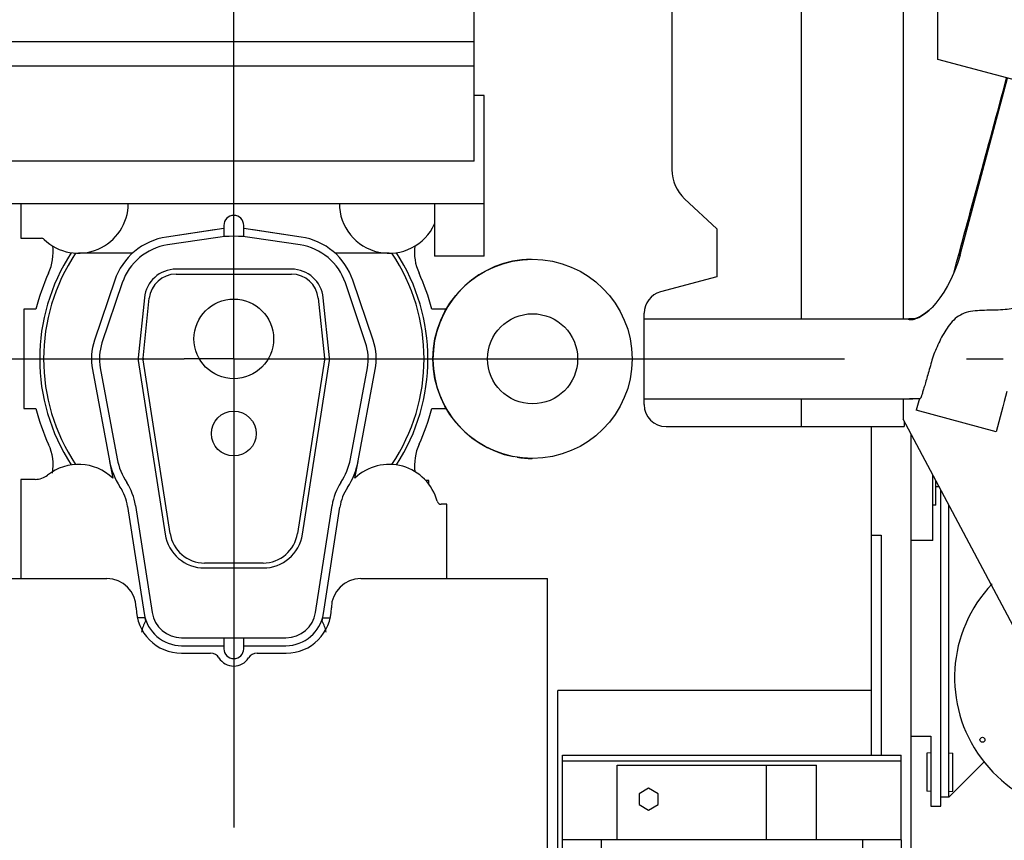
# Model space of a CAD drawing. Header units: millimetres. Extents: x 0 to 1189, y 0 to 841.
# Tile 9 of 175: x 277 to 317, y 71 to 104. Entities that reach past the tile are written whole.
import ezdxf
from ezdxf.enums import TextEntityAlignment as Align

# ---------------------------------------------------------------- set-up
doc = ezdxf.new("R2010")
doc.units = ezdxf.units.MM
doc.header["$LTSCALE"] = 65.395
doc.linetypes.add('CENTER', pattern=[0.6, 0.375, -0.075, 0.075, -0.075])
doc.layers.get('0').update_dxf_attribs({"linetype": 'CONTINUOUS'})
for name, color, linetype in [('25007_060000_TLKGS_KGS_V_ABL2251', 7, 'CONTINUOUS'), ('25007_061000_TLKGS_KGS_V_ABL2252', 7, 'CONTINUOUS'), ('25007_062000_TLKGS_KGS_TL_V_ABL2264', 7, 'CONTINUOUS'), ('25007_116500_03_SIMPLE1_A_ABL2517', 7, 'CONTINUOUS'), ('25007_116500_03_SIMPLE1_T1_A_PBL2518', 7, 'CONTINUOUS'), ('25007_116500_03_SIMPLE1_T2_C_PBL2519', 7, 'CONTINUOUS'), ('25007_153200_271312_ABL2267', 7, 'CONTINUOUS'), ('25007_210700_21_SIMPLE1_A_ABL2295', 7, 'CONTINUOUS'), ('25007_210700_21_SIMPLE1_T1_A_PBL2297', 7, 'CONTINUOUS'), ('25007_210700_21_SIMPLE1_T2_A_PBL2296', 7, 'CONTINUOUS'), ('25007_452000_10_SIMPLE1_A_ABL2270', 7, 'CONTINUOUS'), ('25007_452000_10_SIMPLE1_T1_A_PBL2271', 7, 'CONTINUOUS'), ('25007_634500_05_SIMPLE1_A_ABL2285', 7, 'CONTINUOUS'), ('25007_634500_05_SIMPLE1_T1_A_PBL2286', 7, 'CONTINUOUS'), ('25007_644000_02_SIMPLE1_C_ABL2314', 7, 'CONTINUOUS'), ('25007_644000_02_SIMPLE1_T1_C_PBL2315', 7, 'CONTINUOUS'), ('25007_728000_05_SIMPLE1_F_ABL2265', 7, 'CONTINUOUS'), ('25007_728000_05_SIMPLE1_T1_F_PBL2266', 7, 'CONTINUOUS'), ('25007_766000_04_SIMPLE1_T1_X_PBL2254', 7, 'CONTINUOUS'), ('25007_766000_04_SIMPLE1_X_ABL2253', 7, 'CONTINUOUS'), ('25067_000000_IMO-2_SKL_PBL2327', 7, 'CONTINUOUS'), ('25067_000000_TLKGS_MARKETING_ABL2250', 7, 'CONTINUOUS'), ('25067_030000_TLKGS_V_ABL2257', 7, 'CONTINUOUS'), ('25067_100000_TLKGS_V_ABL2258', 7, 'CONTINUOUS'), ('25067_111000_21_SIMPLE1_A_ABL2279', 7, 'CONTINUOUS'), ('25067_111000_21_SIMPLE1_T1_A_PBL2280', 7, 'CONTINUOUS'), ('25067_111000_21_SIMPLE1_T2_A_PBL2317', 7, 'CONTINUOUS'), ('25067_111200_24_SIMPLE1_T10_X_PBL2316', 7, 'CONTINUOUS'), ('25067_111200_24_SIMPLE1_X_ABL2259', 7, 'CONTINUOUS'), ('25067_171000_21_SIMPLE1_A_ABL2282', 7, 'CONTINUOUS'), ('25067_171000_21_SIMPLE1_T1_A_PBL2284', 7, 'CONTINUOUS'), ('25067_200000_TLKGS_V_ABL2294', 7, 'CONTINUOUS'), ('25067_700000_TLKGS_V_ABL2323', 7, 'CONTINUOUS'), ('25067_727000_27_SIMPLE1_A_ABL2324', 7, 'CONTINUOUS'), ('25067_727000_27_SIMPLE1_T1_A_PBL2325', 7, 'CONTINUOUS'), ('6M25C_GENSET_STD_GRUNDRAHMEN_ABL2248', 7, 'CONTINUOUS'), ('6M25C_GENSET_STD_GRUNDRAHMEN_T1_PBL2249', 7, 'CONTINUOUS'), ('9M25C_C33-12224-04_PBL2289', 7, 'CONTINUOUS'), ('D6796-16_PBL2268', 7, 'CONTINUOUS'), ('D6796-16_PBL2269', 7, 'CONTINUOUS'), ('oben_13_VBL2245', 7, 'CONTINUOUS')]:
    doc.layers.add(name, color=color, linetype=linetype)
doc.styles.get("Standard").update_dxf_attribs({"font": 'txt', "width": 0.6})
doc.dimstyles.new('DIMSTYLE_1', dxfattribs={"dimtxt": 3.5, "dimasz": 3.5, "dimexe": 1.8, "dimexo": 0, "dimgap": 0.875, "dimtad": 1, "dimlfac": 25, "dimdsep": 46, "dimtxsty": 'Standard', "dimblk": '_FILLED', "dimblk1": '_FILLED', "dimblk2": '_FILLED', "dimcen": 0.09, "dimadec": 0, "dimazin": 0, "dimtp": 2, "dimtm": 2, "dimtfac": 1, "dimtofl": 0, "dimtmove": 0, "dimatfit": 3, "dimldrblk": '_FILLED', "dimfxl": 1, "dimtolj": 1, "dimarcsym": 0})
doc.dimstyles.new('DIMSTYLE_2', dxfattribs={"dimtxt": 3.5, "dimasz": 3.5, "dimexe": 1.8, "dimexo": 0, "dimgap": 0.875, "dimtad": 1, "dimdec": 0, "dimlfac": 25, "dimdsep": 46, "dimtxsty": 'Standard', "dimblk": '_FILLED', "dimblk1": '_FILLED', "dimblk2": '_FILLED', "dimcen": 0.09, "dimadec": 0, "dimazin": 0, "dimtp": 2, "dimtm": 2, "dimtfac": 1, "dimtdec": 0, "dimtofl": 0, "dimtmove": 0, "dimatfit": 3, "dimldrblk": '_FILLED', "dimfxl": 1, "dimtolj": 1, "dimarcsym": 0})

# ---------------------------------------------------------------- blocks, each defined once
blk = doc.blocks.new('_FILLED')
at = {"color": 0, "linetype": 'ByBlock'}
blk.add_solid([(0, 0), (-1, 0.167), (-1, -0.167)], dxfattribs=at)
blk = doc.blocks.new('*D6')
at = {"color": 2, "linetype": 'Continuous'}
for p, q in [((352.456, 141.96), (383.878, 141.96)), ((382.078, 141.96), (382.078, 96.98)), ((382.078, 52), (382.078, 96.98)), ((316.4, 52), (383.878, 52))]:
    blk.add_line(p, q, dxfattribs=at)
at = {"color": 2, "linetype": 'Continuous', "xscale": 3.5, "yscale": 3.5, "zscale": 3.5}
for p, rotation in [((382.078, 141.96), 90), ((382.078, 52), 270)]:
    blk.add_blockref('_FILLED', p, dxfattribs=dict(at, rotation=rotation))
at = {"color": 2, "linetype": 'Continuous', "width": 0.690476}
blk.add_text('2249', height=3.5, rotation=90, dxfattribs=at).set_placement((381.203, 96.98), align=Align.CENTER)
blk = doc.blocks.new('*D7')
at = {"color": 2, "linetype": 'Continuous'}
for p, q in [((45.68, 95.88), (45.68, 152.84)), ((372.078, 106.897), (372.078, 152.84)), ((45.68, 151.04), (208.879, 151.04)), ((372.078, 151.04), (208.879, 151.04))]:
    blk.add_line(p, q, dxfattribs=at)
at = {"color": 2, "linetype": 'Continuous', "xscale": 3.5, "yscale": 3.5, "zscale": 3.5, "rotation": 180}
blk.add_blockref('_FILLED', (45.68, 151.04), dxfattribs=at)
at = {"color": 2, "linetype": 'Continuous', "xscale": 3.5, "yscale": 3.5, "zscale": 3.5}
blk.add_blockref('_FILLED', (372.078, 151.04), dxfattribs=at)
at = {"color": 2, "linetype": 'Continuous', "width": 0.636905}
blk.add_text('8160', height=3.5, dxfattribs=at).set_placement((208.879, 151.915), align=Align.CENTER)
blk = doc.blocks.new('6M25C_GENSET_STD_GRUNDRAHMEN_T1_PBL2249', base_point=(181.7, 90))
at = {"layer": '6M25C_GENSET_STD_GRUNDRAHMEN_T1_PBL2249', "color": 7, "linetype": 'Continuous'}
for p, q in [((314.4, 72.04), (314.4, 84.734)), ((313.2, 74.84), (314, 74.84)), ((314, 74.84), (314, 72.04)), ((314, 72.04), (314.4, 72.04))]:
    blk.add_line(p, q, dxfattribs=at)
blk = doc.blocks.new('6M25C_GENSET_STD_GRUNDRAHMEN_ABL2248', base_point=(181.7, 90))
at = {"layer": '6M25C_GENSET_STD_GRUNDRAHMEN_T1_PBL2249'}
blk.add_blockref('6M25C_GENSET_STD_GRUNDRAHMEN_T1_PBL2249', (181.7, 90), dxfattribs=at)
blk = doc.blocks.new('25007_766000_04_SIMPLE1_T1_X_PBL2254', base_point=(303.159, 59.056))
at = {"layer": '25007_766000_04_SIMPLE1_T1_X_PBL2254', "color": 7, "linetype": 'Continuous'}
for p, q in [((297.9, 65.632), (297.9, 64.6)), ((297.9, 64.6), (299.02, 64.6)), ((299.02, 64.44), (297.12, 64.44)), ((297.12, 63.56), (297.12, 64.44)), ((299.2, 64), (297.12, 64)), ((296.4, 63.4), (299.2, 63.4)), ((296.4, 53.4), (296.4, 63.4)), ((299.2, 63.56), (297.12, 63.56)), ((299.602, 61.56), (297.406, 59.364)), ((299.467, 61.425), (299.139, 61.236)), ((301.728, 60.928), (301.559, 61.56)), ((309.462, 58.944), (302.492, 61.344)), ((309.918, 60.268), (306.166, 61.56)), ((308.4, 61.56), (308.4, 60.791)), ((298.672, 57.872), (301.728, 60.928)), ((301.686, 61.084), (303.114, 61.084)), ((302.036, 60.459), (301.695, 61.05)), ((303.105, 61.05), (302.764, 60.459)), ((303.125, 61.126), (303.072, 60.928)), ((303.072, 60.928), (306.128, 57.872)), ((308.986, 60.589), (308.531, 59.265)), ((297.957, 59.915), (298.294, 60.498)), ((298.364, 60.461), (298.175, 60.133)), ((302.4, 60.407), (302.4, 60.359)), ((302.4, 60.359), (302.4, 59.402)), ((309.918, 60.268), (309.462, 58.944)), ((307.394, 59.364), (306.948, 59.81)), ((297.406, 59.364), (297.378, 58.799)), ((302.32, 57.76), (302.32, 59.401)), ((302.4, 59.398), (302.4, 59.061)), ((302.48, 59.401), (302.48, 57.76)), ((307.422, 58.799), (307.394, 59.364)), ((302.44, 58.982), (302.36, 58.982)), ((302.426, 59.062), (302.374, 59.062)), ((308.4, 59.31), (308.4, 53.4)), ((297.378, 58.799), (297.589, 58.349)), ((302.48, 58.8), (302.32, 58.8)), ((307.211, 58.349), (307.422, 58.799)), ((297.91, 58.076), (298.672, 57.872)), ((299.096, 57.497), (298.252, 57.984)), ((298.55, 57.905), (299.141, 57.564)), ((305.659, 57.564), (306.25, 57.905)), ((306.548, 57.984), (305.704, 57.497)), ((306.128, 57.872), (306.89, 58.076)), ((299.49, 57.089), (299.49, 55.52)), ((299.559, 56.8), (299.559, 57.295)), ((300.199, 57.28), (301.84, 57.28)), ((302.96, 57.28), (304.601, 57.28)), ((305.241, 56.8), (305.241, 57.295)), ((305.31, 57.089), (305.31, 55.52)), ((305.241, 56.8), (299.559, 56.8)), ((300.8, 52.81), (300.8, 56.8)), ((304, 52.81), (304, 56.8)), ((299.842, 55.52), (299.26, 55.52)), ((299.26, 55.08), (299.26, 55.52)), ((300.8, 55.52), (300.558, 55.52)), ((304.242, 55.52), (304, 55.52)), ((305.54, 55.52), (304.958, 55.52)), ((305.54, 55.08), (305.54, 55.52)), ((299.842, 55.08), (299.26, 55.08)), ((299.49, 55.08), (299.49, 54.746)), ((300.8, 55.08), (300.558, 55.08)), ((304.242, 55.08), (304, 55.08)), ((305.54, 55.08), (304.958, 55.08)), ((305.31, 55.08), (305.31, 54.746)), ((299.49, 54.746), (300.8, 54.746)), ((304, 54.771), (300.8, 54.771)), ((304, 54.746), (305.31, 54.746)), ((299.014, 54.36), (297.24, 54.36)), ((297.24, 54.36), (297.24, 53.64)), ((300.8, 54.54), (298.06, 54.54)), ((298.06, 54.36), (298.06, 54.54)), ((298.28, 54.36), (298.28, 53.64)), ((298.88, 54.243), (298.88, 53.757)), ((307.2, 54.54), (304, 54.54)), ((308.02, 54.36), (306.166, 54.36)), ((306.98, 54.36), (306.98, 53.64)), ((307.2, 54.36), (307.2, 54.54)), ((308.02, 54.36), (308.02, 53.64)), ((304, 53.989), (300.8, 53.989)), ((301.93, 53.971), (301.26, 53.606)), ((303.31, 53.971), (301.93, 53.971)), ((301.93, 53.971), (301.93, 53.428)), ((303.98, 53.606), (303.31, 53.971)), ((303.31, 53.971), (303.31, 53.428)), ((306.38, 54.011), (306.38, 54)), ((300.8, 53.4), (296.4, 53.4)), ((299.014, 53.64), (297.24, 53.64)), ((298.06, 53.46), (298.06, 53.64)), ((300.8, 53.46), (298.06, 53.46)), ((301.26, 53.606), (301.26, 52.764)), ((301.93, 53.428), (301.26, 53.145)), ((303.31, 53.428), (301.93, 53.428)), ((303.98, 53.145), (303.31, 53.428)), ((303.98, 52.764), (303.98, 53.606)), ((307.2, 53.46), (304, 53.46)), ((308.4, 53.4), (304, 53.4)), ((308.02, 53.64), (306.166, 53.64)), ((307.2, 53.46), (307.2, 53.64)), ((301.26, 53.36), (300.8, 53.36)), ((304, 53.36), (303.98, 53.36)), ((301.26, 52.81), (300.8, 52.81)), ((301.26, 52.764), (301.93, 52.481)), ((303.31, 52.481), (303.98, 52.764)), ((304, 52.81), (303.98, 52.81)), ((301.93, 52.481), (303.31, 52.481))]:
    blk.add_line(p, q, dxfattribs=at)
for centre, radius, start, end in [((300.2, 59.4), 2.42, 114.4163, 171.2371), ((300.2, 59.4), 2.2, 107.4861, 150.0635), ((302.4, 62.116), 0.778, 224.5154, 315.4846), ((300.2, 59.4), 2.12, 120.017, 149.983), ((300.2, 59.4), 2.2, 344.5183, 45.4814), ((300.2, 59.4), 2.42, 24.5952, 44.2527), ((304.6, 59.4), 2.42, 135.7477, 155.4048), ((304.6, 59.4), 2.2, 134.5174, 195.4831), ((300.2, 59.4), 2.12, 0.017, 29.983), ((304.6, 59.4), 2.12, 150.017, 179.983), ((304.6, 59.4), 2.42, 8.7633, 9.4799), ((297.85, 58.77), 0.48, 169.5624, 234.4135), ((306.95, 58.77), 0.48, 305.5865, 10.4376), ((300.2, 59.4), 2.42, 215.7039, 254.6421), ((301.84, 57.76), 0.48, 269.983, 0.017), ((302.96, 57.76), 0.48, 179.983, 270.017), ((304.6, 59.4), 2.42, 285.3588, 324.2963), ((300.2, 59.4), 2.2, 239.8773, 253.0735), ((300.2, 59.4), 2.12, 240.017, 269.983), ((304.6, 59.4), 2.12, 270.017, 299.983), ((304.6, 59.4), 2.2, 286.9276, 300.1227), ((300.2, 55.3), 0.44, 30, 150), ((300.2, 55.3), 0.42, 31.5513, 148.4487), ((304.6, 55.3), 0.44, 30, 150), ((304.6, 55.3), 0.42, 31.5513, 148.4487), ((300.2, 55.3), 0.44, 210, 330), ((300.2, 55.3), 0.42, 211.5513, 328.4487), ((304.6, 55.3), 0.44, 210, 330), ((304.6, 55.3), 0.42, 211.5513, 328.4487), ((299.21, 54), 0.41, 216.4008, 143.5992), ((305.97, 54), 0.41, 1.56, 360)]:
    blk.add_arc(centre, radius, start, end, dxfattribs=at)
for points, knots in [([(297.589, 58.349), (297.601, 58.333), (297.625, 58.302), (297.662, 58.258), (297.7, 58.215), (297.738, 58.176), (297.778, 58.142), (297.82, 58.113), (297.864, 58.091), (297.894, 58.08), (297.91, 58.076)], [0, 0, 0, 0, 0.138008, 0.27417, 0.40684, 0.534831, 0.657523, 0.775139, 0.888691, 1, 1, 1, 1]), ([(306.89, 58.076), (306.906, 58.08), (306.936, 58.091), (306.98, 58.113), (307.022, 58.142), (307.062, 58.176), (307.1, 58.215), (307.138, 58.258), (307.175, 58.302), (307.199, 58.333), (307.211, 58.349)], [0, 0, 0, 0, 0.111309, 0.224861, 0.342477, 0.465169, 0.59316, 0.72583, 0.861992, 1, 1, 1, 1])]:
    blk.add_open_spline(points, degree=3, knots=knots, dxfattribs=at)
blk = doc.blocks.new('25007_766000_04_SIMPLE1_X_ABL2253', base_point=(303.159, 59.056))
at = {"layer": '25007_766000_04_SIMPLE1_T1_X_PBL2254'}
blk.add_blockref('25007_766000_04_SIMPLE1_T1_X_PBL2254', (303.159, 59.056), dxfattribs=at)
blk = doc.blocks.new('25007_452000_10_SIMPLE1_T1_A_PBL2271', base_point=(308.212, 69.12))
at = {"layer": '25007_452000_10_SIMPLE1_T1_A_PBL2271', "color": 7, "linetype": 'Continuous'}
for p, q in [((311.62, 76.68), (299.02, 76.68)), ((299.02, 64.08), (299.02, 76.68)), ((311.62, 74.08), (311.62, 76.68)), ((299.2, 74.08), (312.8, 74.08)), ((299.2, 73.86), (299.2, 74.08)), ((312.8, 70.68), (312.8, 74.08)), ((299.2, 73.86), (312.8, 73.86)), ((299.2, 70.68), (299.2, 73.86)), ((301.4, 73.68), (309.4, 73.68)), ((301.4, 70.68), (301.4, 73.68)), ((307.4, 70.68), (307.4, 73.68)), ((309.4, 70.68), (309.4, 73.68)), ((302.663, 72.756), (302.282, 72.536)), ((302.282, 72.536), (302.282, 72.096)), ((303.044, 72.536), (302.663, 72.756)), ((303.044, 72.096), (303.044, 72.536)), ((302.282, 72.096), (302.663, 71.876)), ((302.663, 71.876), (303.044, 72.096)), ((312.82, 70.68), (299.2, 70.68)), ((299.2, 61.56), (299.2, 70.68)), ((300.77, 61.56), (300.77, 70.68)), ((311.27, 61.56), (311.27, 70.68)), ((312.82, 61.56), (312.82, 70.68)), ((314.28, 69.995), (313.48, 69.995)), ((313.48, 69.995), (313.48, 68.08)), ((314.28, 69.995), (314.28, 68.08)), ((312.82, 68.08), (314.86, 68.08)), ((314.86, 68.08), (314.86, 68.06)), ((314.86, 68.06), (315.02, 68.06)), ((315.02, 68.06), (315.02, 66.28)), ((315.38, 66.6), (315.02, 66.6)), ((315.38, 64.6), (315.38, 66.6)), ((312.82, 66.08), (313.98, 66.08)), ((313.48, 66.08), (313.48, 65.08)), ((315.372, 66.28), (313.98, 66.28)), ((313.98, 66.28), (313.98, 65.08)), ((314.68, 65.08), (314.68, 66.28)), ((315.372, 66.28), (315.372, 65.08)), ((316.26, 66.08), (315.38, 66.08)), ((316.26, 65.12), (316.26, 66.08)), ((317.17, 66.201), (317.084, 65.88)), ((317.318, 66.201), (317.17, 66.201)), ((317.17, 64.999), (317.17, 66.201)), ((317.404, 65.88), (317.318, 66.201)), ((317.318, 64.999), (317.318, 66.201)), ((316.5, 65.824), (316.26, 65.824)), ((316.564, 65.92), (316.5, 65.92)), ((316.5, 65.28), (316.5, 65.92)), ((316.564, 65.28), (316.564, 65.92)), ((316.764, 65.83), (316.564, 65.83)), ((317.084, 65.88), (316.764, 65.88)), ((316.764, 65.32), (316.764, 65.88)), ((317.084, 65.32), (317.084, 65.88)), ((317.404, 65.32), (317.404, 65.88)), ((316.5, 65.376), (316.26, 65.376)), ((316.564, 65.28), (316.5, 65.28)), ((316.764, 65.37), (316.564, 65.37)), ((317.084, 65.32), (316.764, 65.32)), ((317.17, 64.999), (317.084, 65.32)), ((317.404, 65.32), (317.318, 64.999)), ((315.372, 65.08), (313.48, 65.08)), ((314.82, 64.6), (314.82, 65.08)), ((316.26, 65.12), (315.38, 65.12)), ((317.318, 64.999), (317.17, 64.999)), ((314.82, 64.6), (315.38, 64.6)), ((299.2, 64.08), (299.02, 64.08)), ((312.82, 61.56), (299.2, 61.56))]:
    blk.add_line(p, q, dxfattribs=at)
blk = doc.blocks.new('25007_452000_10_SIMPLE1_A_ABL2270', base_point=(308.212, 69.12))
at = {"layer": '25007_452000_10_SIMPLE1_T1_A_PBL2271'}
blk.add_blockref('25007_452000_10_SIMPLE1_T1_A_PBL2271', (308.212, 69.12), dxfattribs=at)
blk = doc.blocks.new('25007_634500_05_SIMPLE1_T1_A_PBL2286', base_point=(313.01, 77.745))
at = {"layer": '25007_634500_05_SIMPLE1_T1_A_PBL2286', "color": 7, "linetype": 'Continuous'}
for p in [(313.2, 86.991), (312.82, 68.5)]:
    blk.add_line(p, (313.2, 68.5), dxfattribs=at)
blk = doc.blocks.new('25007_634500_05_SIMPLE1_A_ABL2285', base_point=(313.01, 77.745))
at = {"layer": '25007_634500_05_SIMPLE1_T1_A_PBL2286'}
blk.add_blockref('25007_634500_05_SIMPLE1_T1_A_PBL2286', (313.01, 77.745), dxfattribs=at)
blk = doc.blocks.new('25007_644000_02_SIMPLE1_T1_C_PBL2315', base_point=(313.765, 84.021))
at = {"layer": '25007_644000_02_SIMPLE1_T1_C_PBL2315', "color": 7, "linetype": 'Continuous'}
for p, q in [((314.08, 82.707), (314.08, 85.336)), ((314.2, 84.124), (314.2, 85.11)), ((314.33, 84.866), (314.2, 84.866)), ((314.2, 84.124), (314.08, 84.124)), ((314.08, 82.707), (313.2, 82.707))]:
    blk.add_line(p, q, dxfattribs=at)
blk = doc.blocks.new('25007_644000_02_SIMPLE1_C_ABL2314', base_point=(313.765, 84.021))
at = {"layer": '25007_644000_02_SIMPLE1_T1_C_PBL2315'}
blk.add_blockref('25007_644000_02_SIMPLE1_T1_C_PBL2315', (313.765, 84.021), dxfattribs=at)
blk = doc.blocks.new('25007_061000_TLKGS_KGS_V_ABL2252', base_point=(306.902, 69.736))
at = {"layer": '25007_452000_10_SIMPLE1_A_ABL2270'}
blk.add_blockref('25007_452000_10_SIMPLE1_A_ABL2270', (308.212, 69.12), dxfattribs=at)
at = {"layer": '25007_634500_05_SIMPLE1_A_ABL2285'}
blk.add_blockref('25007_634500_05_SIMPLE1_A_ABL2285', (313.01, 77.745), dxfattribs=at)
at = {"layer": '25007_644000_02_SIMPLE1_C_ABL2314'}
blk.add_blockref('25007_644000_02_SIMPLE1_C_ABL2314', (313.765, 84.021), dxfattribs=at)
at = {"layer": '25007_766000_04_SIMPLE1_X_ABL2253'}
blk.add_blockref('25007_766000_04_SIMPLE1_X_ABL2253', (303.159, 59.056), dxfattribs=at)
blk = doc.blocks.new('25007_728000_05_SIMPLE1_T1_F_PBL2266', base_point=(322.381, 90.35))
at = {"layer": '25007_728000_05_SIMPLE1_T1_F_PBL2266', "color": 7, "linetype": 'Continuous'}
for p, q in [((308.8, 91.6), (308.8, 105.04)), ((312.886, 105.04), (312.886, 91.6)), ((314.28, 102.02), (314.28, 105.04)), ((303.6, 104), (303.6, 97.6)), ((318.44, 100.905), (314.28, 102.02)), ((315.189, 94.231), (317.075, 101.271)), ((316.729, 99.981), (317.075, 101.271)), ((304.109, 96.43), (305.4, 95.226)), ((305.4, 95.226), (305.4, 93.295)), ((315.169, 94.158), (315.184, 94.212)), ((315.173, 94.171), (315.169, 94.158)), ((315.169, 94.157), (315.169, 94.158)), ((315.169, 94.157), (315.169, 94.158)), ((315.184, 94.212), (315.189, 94.231)), ((315.193, 94.244), (315.189, 94.231)), ((315.189, 94.231), (315.193, 94.244)), ((314.915, 93.436), (314.914, 93.435)), ((305.4, 93.295), (303.134, 92.688)), ((302.482, 88.162), (302.482, 91.838)), ((313.917, 91.946), (313.749, 91.81)), ((313.998, 92.021), (313.917, 91.946)), ((313.99, 92.014), (313.998, 92.021)), ((314.045, 92.068), (313.991, 92.014)), ((313.997, 92.02), (313.998, 92.021)), ((313.998, 92.021), (313.999, 92.022)), ((302.482, 91.6), (313.115, 91.6)), ((302.482, 88.4), (313.279, 88.4)), ((308.8, 87.282), (308.8, 88.4)), ((312.886, 88.4), (312.886, 87.581)), ((313.188, 88.402), (313.245, 88.403)), ((313.245, 88.403), (313.381, 88.408)), ((313.279, 88.404), (313.279, 88.4)), ((313.381, 88.408), (313.582, 88.42)), ((313.539, 88.41), (313.407, 87.933)), ((313.576, 88.413), (313.578, 88.42)), ((316.622, 87.071), (313.407, 87.933)), ((318.806, 76.447), (312.886, 87.581)), ((312.929, 87.5), (312.929, 87.282)), ((303.362, 87.282), (312.929, 87.282))]:
    blk.add_line(p, q, dxfattribs=at)
for points in [[(315.169, 94.157), (315.068, 93.832), (314.949, 93.515), (314.817, 93.214), (314.673, 92.933), (314.521, 92.676), (314.363, 92.445), (314.203, 92.242), (314.045, 92.068)], [(313.749, 91.81), (313.602, 91.715), (313.536, 91.68), (313.422, 91.633), (313.329, 91.609), (313.292, 91.604)], [(313.292, 91.604), (313.244, 91.602), (313.19, 91.601), (313.165, 91.6), (313.115, 91.6)]]:
    blk.add_lwpolyline(points, dxfattribs=at)
for centre, radius, start, end in [((305.2, 97.6), 1.6, 180, 227), ((309.174, 95.841), 6.227, 344.0758, 344.3138), ((307.635, 96.255), 7.821, 344.5509, 345.0034), ((303.362, 91.838), 0.88, 105, 180), ((312.082, 93.991), 2.748, 313.9789, 314.1743), ((312.066, 94.007), 2.771, 314.1869, 314.3793), ((312.065, 94.009), 2.773, 314.2227, 314.3792), ((313.083, 93.292), 4.892, 270.0068, 271.2301), ((313.065, 94.097), 5.697, 271.2382, 272.1476), ((313.083, 94.565), 6.164, 271.8221, 272.5341), ((313.279, 91.897), 3.497, 270.0014, 271.6836), ((313.277, 91.941), 3.541, 271.6877, 274.8381), ((303.362, 88.162), 0.88, 180, 270)]:
    blk.add_arc(centre, radius, start, end, dxfattribs=at)
for centre, start_param, end_param in [((320.254, 113.764), -2.318359, -2.000887), ((320.254, 100.145), -4.317431, -4.258014)]:
    blk.add_ellipse(centre, major_axis=(7.999, 29.861), ratio=0.004516, start_param=start_param, end_param=end_param, dxfattribs=at)
for points, knots in [([(318.001, 92.553), (317.96, 92.465), (317.867, 92.302), (317.644, 92.125), (317.37, 92.029), (316.932, 91.96), (316.454, 91.955), (315.961, 91.944), (315.596, 91.911), (315.255, 91.816), (314.968, 91.625), (314.742, 91.371), (314.492, 90.993), (314.239, 90.496), (314.079, 90.081), (314.021, 89.873)], [0, 0, 0, 0, 0.054602, 0.104019, 0.156715, 0.216494, 0.353696, 0.425406, 0.494783, 0.560027, 0.622876, 0.686232, 0.750423, 0.878069, 1, 1, 1, 1]), ([(313.093, 91.591), (313.138, 91.576), (313.261, 91.571), (313.473, 91.635), (313.733, 91.785), (313.907, 91.932), (313.997, 92.021)], [0, 0, 0, 0, 0.137244, 0.344563, 0.632969, 1, 1, 1, 1]), ([(314.021, 89.873), (313.992, 89.771), (313.937, 89.576), (313.857, 89.298), (313.786, 89.052), (313.724, 88.842), (313.678, 88.691), (313.646, 88.591), (313.627, 88.533), (313.611, 88.487), (313.599, 88.452), (313.59, 88.434), (313.585, 88.421), (313.582, 88.42)], [0, 0, 0, 0, 0.209636, 0.400636, 0.570235, 0.715652, 0.834097, 0.882334, 0.922779, 0.955085, 0.978911, 0.993931, 1, 1, 1, 1])]:
    blk.add_open_spline(points, degree=3, knots=knots, dxfattribs=at)
blk = doc.blocks.new('25007_728000_05_SIMPLE1_F_ABL2265', base_point=(322.381, 90.3502))
at = {"layer": '25007_728000_05_SIMPLE1_T1_F_PBL2266'}
blk.add_blockref('25007_728000_05_SIMPLE1_T1_F_PBL2266', (322.381, 90.3502), dxfattribs=at)
blk = doc.blocks.new('25007_116500_03_SIMPLE1_T1_A_PBL2518', base_point=(299.616, 89.999))
at = {"layer": '25007_116500_03_SIMPLE1_T1_A_PBL2518', "color": 7, "linetype": 'Continuous'}
for start, end in [(90.8017, 258.9652), (261.0698, 269.7162)]:
    blk.add_arc((297.999, 89.999), 4, start, end, dxfattribs=at)
blk = doc.blocks.new('25007_116500_03_SIMPLE1_T2_C_PBL2519', base_point=(298, 90))
at = {"layer": '25007_116500_03_SIMPLE1_T2_C_PBL2519', "color": 7, "linetype": 'Continuous'}
for radius in [4, 1.81]:
    blk.add_circle((298, 90), radius, dxfattribs=at)
blk = doc.blocks.new('25007_116500_03_SIMPLE1_A_ABL2517', base_point=(298, 90))
at = {"layer": '25007_116500_03_SIMPLE1_T1_A_PBL2518'}
blk.add_blockref('25007_116500_03_SIMPLE1_T1_A_PBL2518', (299.616, 89.999), dxfattribs=at)
at = {"layer": '25007_116500_03_SIMPLE1_T2_C_PBL2519'}
blk.add_blockref('25007_116500_03_SIMPLE1_T2_C_PBL2519', (298, 90), dxfattribs=at)
blk = doc.blocks.new('25007_062000_TLKGS_KGS_TL_V_ABL2264', base_point=(333.039, 104.926))
at = {"layer": '25007_116500_03_SIMPLE1_A_ABL2517'}
blk.add_blockref('25007_116500_03_SIMPLE1_A_ABL2517', (298, 90), dxfattribs=at)
at = {"layer": '25007_728000_05_SIMPLE1_F_ABL2265'}
blk.add_blockref('25007_728000_05_SIMPLE1_F_ABL2265', (322.381, 90.35), dxfattribs=at)
blk = doc.blocks.new('25007_060000_TLKGS_KGS_V_ABL2251', base_point=(333.039, 94.616))
at = {"layer": '25007_061000_TLKGS_KGS_V_ABL2252'}
blk.add_blockref('25007_061000_TLKGS_KGS_V_ABL2252', (306.902, 69.736), dxfattribs=at)
at = {"layer": '25007_062000_TLKGS_KGS_TL_V_ABL2264'}
blk.add_blockref('25007_062000_TLKGS_KGS_TL_V_ABL2264', (333.039, 104.926), dxfattribs=at)
blk = doc.blocks.new('25067_111200_24_SIMPLE1_T10_X_PBL2316', base_point=(311.8, 78.5))
at = {"layer": '25067_111200_24_SIMPLE1_T10_X_PBL2316', "color": 7, "linetype": 'Continuous'}
for p, q in [((311.6, 82.92), (312, 82.92)), ((312, 82.92), (312, 74.08))]:
    blk.add_line(p, q, dxfattribs=at)
blk = doc.blocks.new('25067_111200_24_SIMPLE1_X_ABL2259', base_point=(246.17, 72.36))
at = {"layer": '25067_111200_24_SIMPLE1_T10_X_PBL2316'}
blk.add_blockref('25067_111200_24_SIMPLE1_T10_X_PBL2316', (311.8, 78.5), dxfattribs=at)
blk = doc.blocks.new('25067_111000_21_SIMPLE1_T1_A_PBL2280', base_point=(245.5, 89.15))
at = {"layer": '25067_111000_21_SIMPLE1_T1_A_PBL2280', "color": 7, "linetype": 'Continuous'}
blk.add_line((311.6, 87.282), (311.6, 76.68), dxfattribs=at)
blk = doc.blocks.new('25067_111000_21_SIMPLE1_T2_A_PBL2317', base_point=(286.04, 89.745))
at = {"layer": '25067_111000_21_SIMPLE1_T2_A_PBL2317', "color": 7, "linetype": 'Continuous'}
for p, q in [((278.051, 92), (277.56, 92)), ((277.56, 92), (277.56, 88)), ((294.52, 92), (293.949, 92)), ((294.52, 91.96), (294.52, 92)), ((277.56, 88), (278.051, 88)), ((293.949, 88), (294.52, 88)), ((294.52, 88), (294.52, 88.036)), ((293.84, 85.12), (293.7, 85.12)), ((293.84, 84.95), (293.84, 85.12))]:
    blk.add_line(p, q, dxfattribs=at)
for centre, radius, start, end in [((276.742, 94.278), 2.002, 335.2009, 7.4897), ((295.259, 94.279), 2.004, 172.6385, 204.8049), ((286, 90), 8.196, 155.2009, 165.8767), ((286, 90), 8.196, 14.1233, 24.8049), ((286, 90), 8.196, 194.1233, 204.8044), ((286, 90), 8.196, 335.2611, 345.8767), ((276.741, 85.721), 2.004, 350.8527, 24.8044), ((295.278, 85.725), 2.019, 155.2593, 187.4518)]:
    blk.add_arc(centre, radius, start, end, dxfattribs=at)
blk = doc.blocks.new('25067_111000_21_SIMPLE1_A_ABL2279', base_point=(245.5, 89.15))
at = {"layer": '25067_111000_21_SIMPLE1_T1_A_PBL2280'}
blk.add_blockref('25067_111000_21_SIMPLE1_T1_A_PBL2280', (245.5, 89.15), dxfattribs=at)
at = {"layer": '25067_111000_21_SIMPLE1_T2_A_PBL2317'}
blk.add_blockref('25067_111000_21_SIMPLE1_T2_A_PBL2317', (286.04, 89.745), dxfattribs=at)
blk = doc.blocks.new('25067_171000_21_SIMPLE1_T1_A_PBL2284', base_point=(244.7, 76.01))
at = {"layer": '25067_171000_21_SIMPLE1_T1_A_PBL2284', "color": 7, "linetype": 'Continuous'}
for p, q in [((273.9, 81.18), (280.9, 81.18)), ((291.1, 81.18), (298.6, 81.18)), ((298.6, 66.8), (298.6, 81.18)), ((283.9, 78.18), (285.065, 78.18)), ((286.935, 78.18), (288.1, 78.18))]:
    blk.add_line(p, q, dxfattribs=at)
for centre, radius, start, end in [((280.9, 80), 1.18, 0, 90), ((291.1, 80), 1.18, 90, 180), ((283.9, 80), 1.82, 180, 270), ((288.1, 80), 1.82, 270, 360), ((285.065, 77.78), 0.4, 31.8214, 90), ((286, 78.36), 0.7, 211.8214, 328.1786), ((286.935, 77.78), 0.4, 90, 148.1786)]:
    blk.add_arc(centre, radius, start, end, dxfattribs=at)
blk = doc.blocks.new('25067_171000_21_SIMPLE1_A_ABL2282', base_point=(244.7, 75.81))
at = {"layer": '25067_171000_21_SIMPLE1_T1_A_PBL2284'}
blk.add_blockref('25067_171000_21_SIMPLE1_T1_A_PBL2284', (244.7, 76.01), dxfattribs=at)
blk = doc.blocks.new('25067_100000_TLKGS_V_ABL2258', base_point=(245.7, 88.05))
at = {"layer": '25067_111000_21_SIMPLE1_A_ABL2279'}
blk.add_blockref('25067_111000_21_SIMPLE1_A_ABL2279', (245.5, 89.15), dxfattribs=at)
at = {"layer": '25067_111200_24_SIMPLE1_X_ABL2259'}
blk.add_blockref('25067_111200_24_SIMPLE1_X_ABL2259', (246.17, 72.36), dxfattribs=at)
at = {"layer": '25067_171000_21_SIMPLE1_A_ABL2282'}
blk.add_blockref('25067_171000_21_SIMPLE1_A_ABL2282', (244.7, 75.8098), dxfattribs=at)
blk = doc.blocks.new('25007_210700_21_SIMPLE1_T2_A_PBL2296', base_point=(286, 86.86))
at = {"layer": '25007_210700_21_SIMPLE1_T2_A_PBL2296', "color": 7, "linetype": 'Continuous'}
for p, q in [((285.6, 95.36), (285.6, 94.904)), ((286.4, 94.904), (286.4, 95.36)), ((285.6, 95.236), (283.296, 94.891)), ((288.704, 94.891), (286.4, 95.236)), ((285.266, 94.865), (283.34, 94.575)), ((288.66, 94.575), (286.734, 94.865)), ((288.32, 93.6), (283.68, 93.6)), ((283.68, 93.4), (288.32, 93.4)), ((281.217, 93.153), (280.402, 90.743)), ((281.52, 93.05), (280.705, 90.641)), ((291.295, 90.641), (290.48, 93.05)), ((291.598, 90.743), (290.783, 93.153)), ((282.407, 92.451), (282.159, 90.045)), ((282.358, 90.025), (282.606, 92.431)), ((289.394, 92.431), (289.642, 90.025)), ((289.841, 90.045), (289.593, 92.451)), ((282.162, 89.932), (283.244, 82.955)), ((283.441, 82.986), (282.36, 89.963)), ((289.64, 89.963), (288.559, 82.986)), ((288.756, 82.955), (289.838, 89.932)), ((280.319, 89.574), (281.006, 85.899)), ((280.634, 89.633), (281.316, 85.982)), ((290.684, 85.982), (291.366, 89.633)), ((290.994, 85.899), (291.681, 89.574)), ((281.736, 84.066), (282.402, 79.767)), ((282.052, 84.115), (282.718, 79.816)), ((289.282, 79.816), (289.948, 84.115)), ((289.598, 79.767), (290.261, 84.043)), ((287.175, 81.8), (284.825, 81.8)), ((284.825, 81.6), (287.175, 81.6)), ((283.904, 78.8), (288.096, 78.8)), ((285.6, 78.8), (285.6, 78.36)), ((286.4, 78.36), (286.4, 78.8)), ((283.904, 78.48), (285.6, 78.48)), ((286.4, 78.48), (288.096, 78.48))]:
    blk.add_line(p, q, dxfattribs=at)
for centre, radius in [((286, 90.8), 1.6), ((286, 87), 0.9)]:
    blk.add_circle(centre, radius, dxfattribs=at)
for centre, radius, start, end in [((286, 95.36), 0.4, 0, 180), ((286, 90), 4.92, 81.4246, 98.5754), ((283.68, 92.32), 2.6, 98.5, 161.3188), ((283.68, 92.32), 2.28, 98.5754, 161.3188), ((288.32, 92.32), 2.28, 18.6812, 81.4246), ((288.32, 92.32), 2.6, 18.6812, 81.5), ((283.68, 92.32), 1.28, 90, 174.1275), ((283.68, 92.32), 1.08, 90, 174.1275), ((288.32, 92.32), 1.28, 5.8725, 90), ((288.32, 92.32), 1.08, 5.8725, 90), ((282.6, 90), 2.32, 161.3188, 190.586), ((282.6, 90), 2, 161.3188, 190.5862), ((289.4, 90), 2, 349.4138, 18.6812), ((289.4, 90), 2.32, 349.414, 18.6812), ((282.6, 90), 0.443, 174.1275, 188.8104), ((282.6, 90), 0.243, 174.1275, 188.8104), ((289.4, 90), 0.243, 351.1896, 5.8725), ((289.4, 90), 0.443, 351.1896, 5.8725), ((283.755, 86.413), 2.797, 190.586, 213.5834), ((283.872, 86.46), 2.6, 190.5862, 213.2895), ((288.128, 86.46), 2.6, 326.7105, 349.4138), ((288.123, 86.436), 2.92, 326.7342, 349.414), ((279.76, 83.76), 2.319, 8.8104, 33.2895), ((292.24, 83.76), 2.319, 146.7105, 171.1896), ((279.76, 83.76), 1.999, 8.8104, 33.5834), ((292.237, 83.737), 2, 146.7342, 171.1896), ((284.825, 83.2), 1.6, 188.8104, 270), ((284.825, 83.2), 1.4, 188.8104, 270), ((287.175, 83.2), 1.4, 270, 351.1896), ((287.175, 83.2), 1.6, 270, 351.1896), ((283.904, 80), 1.52, 188.8104, 270), ((283.904, 80), 1.2, 188.8104, 270), ((288.096, 80), 1.2, 270, 351.1896), ((288.096, 80), 1.52, 270, 351.1896), ((286, 78.36), 0.4, 180, 360)]:
    blk.add_arc(centre, radius, start, end, dxfattribs=at)
blk = doc.blocks.new('25007_210700_21_SIMPLE1_T1_A_PBL2297', base_point=(286, 88.42))
at = {"layer": '25007_210700_21_SIMPLE1_T1_A_PBL2297', "color": 7, "linetype": 'Continuous'}
for p, q in [((277.44, 96.241), (277.44, 94.84)), ((285.219, 95.181), (283.296, 94.891)), ((288.704, 94.891), (286.781, 95.181)), ((277.44, 94.84), (278.266, 94.84)), ((281.927, 94.24), (279.76, 94.24)), ((292.24, 94.24), (290.073, 94.24)), ((281.011, 85.883), (281.136, 85.211)), ((290.864, 85.211), (290.989, 85.883)), ((278.028, 85.16), (277.44, 85.16)), ((277.44, 85.16), (277.44, 81.18)), ((294.56, 84.16), (294.326, 84.16)), ((294.56, 81.18), (294.56, 84.16)), ((282.428, 79.6), (282.125, 79.6)), ((282.428, 79.6), (282.449, 79.462)), ((289.551, 79.462), (289.572, 79.6)), ((289.572, 79.6), (289.875, 79.6))]:
    blk.add_line(p, q, dxfattribs=at)
for centre, radius, start, end in [((279.76, 96.24), 2, 226.2383, 0.0367), ((292.24, 96.24), 2, 179.8161, 335.8752), ((286, 90), 5.24, 98.176, 98.5754), ((286, 90), 5.24, 81.4246, 81.824), ((278.266, 94.68), 0.16, 46.2383, 90), ((286, 90), 7.797, 146.8737, 213.1263), ((286, 90), 7.64, 146.2628, 213.7372), ((286, 90), 7.64, 326.2628, 33.7372), ((286, 90), 7.797, 326.8737, 33.1263), ((279.76, 83.76), 2, 46.5103, 128.2132), ((292.24, 83.76), 2, 15.0261, 133.4897), ((278.028, 85.96), 0.8, 270, 308.2132), ((294.326, 84.32), 0.16, 195.0261, 270), ((284.12, 78.6), 1.88, 152.7133, 166.9235), ((287.88, 78.6), 1.88, 13.0765, 27.2867)]:
    blk.add_arc(centre, radius, start, end, dxfattribs=at)
blk = doc.blocks.new('25007_210700_21_SIMPLE1_A_ABL2295', base_point=(286, 88.3))
at = {"layer": '25007_210700_21_SIMPLE1_T1_A_PBL2297'}
blk.add_blockref('25007_210700_21_SIMPLE1_T1_A_PBL2297', (286, 88.42), dxfattribs=at)
at = {"layer": '25007_210700_21_SIMPLE1_T2_A_PBL2296'}
blk.add_blockref('25007_210700_21_SIMPLE1_T2_A_PBL2296', (286, 86.86), dxfattribs=at)
blk = doc.blocks.new('25067_200000_TLKGS_V_ABL2294', base_point=(243, 88.3))
at = {"layer": '25007_210700_21_SIMPLE1_A_ABL2295'}
blk.add_blockref('25007_210700_21_SIMPLE1_A_ABL2295', (286, 88.3), dxfattribs=at)
blk = doc.blocks.new('25067_727000_27_SIMPLE1_T1_A_PBL2325', base_point=(270.625, 117.58))
at = {"layer": '25067_727000_27_SIMPLE1_T1_A_PBL2325', "color": 7, "linetype": 'Continuous'}
for p, q in [((295.654, 97.934), (295.654, 133.622)), ((188.32, 102.747), (295.654, 102.747)), ((188.32, 101.77), (295.654, 101.77)), ((296.06, 100.58), (295.654, 100.58)), ((296.06, 94.12), (296.06, 100.58)), ((295.654, 97.934), (190.12, 97.934)), ((190.12, 96.241), (296.06, 96.241)), ((294.06, 96.241), (294.06, 94.12)), ((296.06, 94.12), (294.06, 94.12))]:
    blk.add_line(p, q, dxfattribs=at)
blk = doc.blocks.new('25067_727000_27_SIMPLE1_A_ABL2324', base_point=(270.625, 117.58))
at = {"layer": '25067_727000_27_SIMPLE1_T1_A_PBL2325'}
blk.add_blockref('25067_727000_27_SIMPLE1_T1_A_PBL2325', (270.625, 117.58), dxfattribs=at)
blk = doc.blocks.new('25067_700000_TLKGS_V_ABL2323', base_point=(270.625, 117.58))
at = {"layer": '25067_727000_27_SIMPLE1_A_ABL2324'}
blk.add_blockref('25067_727000_27_SIMPLE1_A_ABL2324', (270.625, 117.58), dxfattribs=at)
blk = doc.blocks.new('25067_030000_TLKGS_V_ABL2257', base_point=(266.165, 101.42))
at = {"layer": '25067_100000_TLKGS_V_ABL2258'}
blk.add_blockref('25067_100000_TLKGS_V_ABL2258', (245.7, 88.05), dxfattribs=at)
at = {"layer": '25067_200000_TLKGS_V_ABL2294'}
blk.add_blockref('25067_200000_TLKGS_V_ABL2294', (243, 88.3), dxfattribs=at)
at = {"layer": '25067_700000_TLKGS_V_ABL2323'}
blk.add_blockref('25067_700000_TLKGS_V_ABL2323', (270.625, 117.58), dxfattribs=at)
blk = doc.blocks.new('25067_000000_TLKGS_MARKETING_ABL2250', base_point=(275.399, 96.761))
at = {"layer": '25007_060000_TLKGS_KGS_V_ABL2251'}
blk.add_blockref('25007_060000_TLKGS_KGS_V_ABL2251', (333.039, 94.616), dxfattribs=at)
at = {"layer": '25067_030000_TLKGS_V_ABL2257'}
blk.add_blockref('25067_030000_TLKGS_V_ABL2257', (266.165, 101.42), dxfattribs=at)
blk = doc.blocks.new('D6796-16_PBL2268', base_point=(314.8, 73.4))
at = {"layer": 'D6796-16_PBL2268', "color": 7, "linetype": 'Continuous'}
for p, q in [((314.72, 74.18), (314.88, 74.162)), ((314.88, 72.638), (314.88, 74.162)), ((314.72, 72.62), (314.88, 72.638))]:
    blk.add_line(p, q, dxfattribs=at)
blk = doc.blocks.new('D6796-16_PBL2269', base_point=(313.92, 73.4))
at = {"layer": 'D6796-16_PBL2269', "color": 7, "linetype": 'Continuous'}
for p, q in [((314, 74.18), (313.84, 74.162)), ((313.84, 74.162), (313.84, 72.638)), ((314, 72.62), (313.84, 72.638))]:
    blk.add_line(p, q, dxfattribs=at)
blk = doc.blocks.new('9M25C_C33-12224-04_PBL2289', base_point=(320.125, 78.227))
at = {"layer": '9M25C_C33-12224-04_PBL2289', "color": 7, "linetype": 'Continuous'}
for q in [(314.72, 84.132), (316.137, 73.817), (314.4, 72.4)]:
    blk.add_line((314.72, 72.4), q, dxfattribs=at)
blk.add_circle((316.07, 74.7), 0.1, dxfattribs=at)
blk.add_arc((320.4, 77.2), 5.45, 136.3082, 296.5042, dxfattribs=at)
blk = doc.blocks.new('25007_153200_271312_ABL2267', base_point=(319.845, 78.227))
at = {"layer": '9M25C_C33-12224-04_PBL2289'}
blk.add_blockref('9M25C_C33-12224-04_PBL2289', (320.125, 78.227), dxfattribs=at)
at = {"layer": 'D6796-16_PBL2268'}
blk.add_blockref('D6796-16_PBL2268', (314.8, 73.4), dxfattribs=at)
at = {"layer": 'D6796-16_PBL2269'}
blk.add_blockref('D6796-16_PBL2269', (313.92, 73.4), dxfattribs=at)
blk = doc.blocks.new('25067_000000_IMO-2_SKL_PBL2327', base_point=(180.296, 91.475))
at = {"layer": '25067_000000_IMO-2_SKL_PBL2327', "color": 2, "linetype": 'CENTER'}
for p, q in [((286, 90), (286, 111.77)), ((268.8, 90), (284, 90)), ((286, 90), (284, 90)), ((286, 90), (316.903, 90)), ((286, 90), (286, 71.18))]:
    blk.add_line(p, q, dxfattribs=at)
blk = doc.blocks.new('OBEN_13_VBL2245', base_point=(207.883, 92.61))
at = {"layer": '25007_153200_271312_ABL2267'}
blk.add_blockref('25007_153200_271312_ABL2267', (319.845, 78.227), dxfattribs=at)
at = {"layer": '25067_000000_IMO-2_SKL_PBL2327'}
blk.add_blockref('25067_000000_IMO-2_SKL_PBL2327', (180.296, 91.475), dxfattribs=at)
at = {"layer": '25067_000000_TLKGS_MARKETING_ABL2250'}
blk.add_blockref('25067_000000_TLKGS_MARKETING_ABL2250', (275.399, 96.761), dxfattribs=at)
at = {"layer": '6M25C_GENSET_STD_GRUNDRAHMEN_ABL2248'}
blk.add_blockref('6M25C_GENSET_STD_GRUNDRAHMEN_ABL2248', (181.7, 90), dxfattribs=at)

msp = doc.modelspace()

# ---------------------------------------------------------------- block references
at = {"layer": 'oben_13_VBL2245'}
msp.add_blockref('OBEN_13_VBL2245', (207.88303, 92.61), dxfattribs=at)

# ---------------------------------------------------------------- dimensions: what is measured, and where the dimension line sits
at = {"color": 2, "linetype": 'Continuous'}
dim = msp.add_linear_dim(base=(372.07786, 151.0404), p1=(45.68, 95.88), p2=(372.07786, 106.8972), dimstyle='DIMSTYLE_2', dxfattribs=at)
dim.commit()
dim.dimension.update_dxf_attribs({"geometry": '*D7', "text_midpoint": (208.54559, 151.0404), "dimtype": 160})
dim = msp.add_linear_dim(base=(382.07786, 141.96), p1=(316.4, 52), p2=(352.45576, 141.96), angle=90, dimstyle='DIMSTYLE_1', dxfattribs=at)
dim.commit()
dim.dimension.update_dxf_attribs({"geometry": '*D6', "text_midpoint": (382.07786, 96.64666), "dimtype": 160})

doc.saveas('drawing.dxf')
